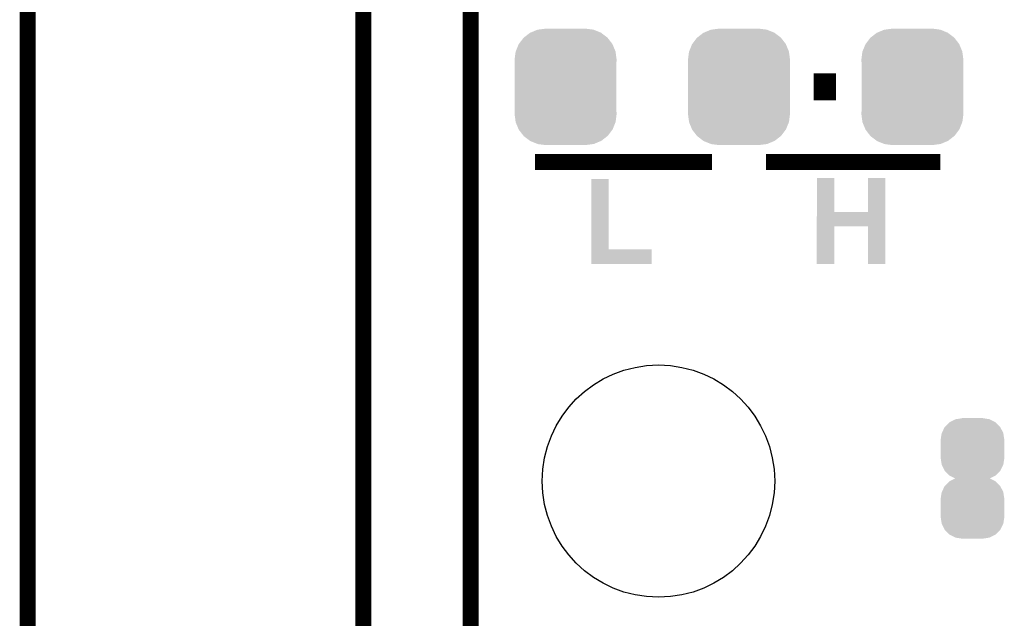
# Model space of a CAD drawing. Extents: x -1.3 to 24.2, y -3.9 to 39.2.
# Tile 14 of 30: x -1.3 to 8, y 28.9 to 34.6. Entities that reach past the tile are written whole.
import ezdxf

# ---------------------------------------------------------------- set-up
doc = ezdxf.new("R2010")
doc.units = 0
doc.layers.get('0').update_dxf_attribs({"linetype": 'CONTINUOUS'})
for name, color, linetype in [('WRLS_2_4GHZ_CLICK_V100_GKO', 14, 'CONTINUOUS'), ('WRLS_2_4GHZ_CLICK_V100_GTO', 12, 'CONTINUOUS'), ('WRLS_2_4GHZ_CLICK_V100_GTS', 13, 'CONTINUOUS')]:
    doc.layers.add(name, color=color, linetype=linetype)

# ---------------------------------------------------------------- blocks, each defined once
blk = doc.blocks.new('ROUND_16')
blk.add_circle((0, 0), 1.0998)
blk = doc.blocks.new('CUSTOM_83')
for points in [[(-0.214962, 0.253464), (-0.16211, 0.280732), (0.216076, 0.253464), (0.160948, 0.280732)], [(-0.16211, 0.280732), (-0.155604, 0.281774), (0.160948, 0.280732), (0.15884, 0.281774)], [(-0.155604, 0.281774), (-0.099074, 0.290828), (0.15884, 0.281774), (0.09906, 0.290828)], [(-0.099074, 0.290828), (-0.09906, 0.29083), (0.09906, 0.290828), (0.09906, 0.29083)], [(-0.09906, 0.29083), (-0.09906, 0.2921), (0.09906, 0.29083), (0.09906, 0.2921)], [(-0.290322, 0.15195), (-0.263624, 0.20592), (0.290892, 0.15195), (0.263044, 0.20592)], [(-0.263624, 0.20592), (-0.260894, 0.208698), (0.263044, 0.20592), (0.26161, 0.208698)], [(-0.260894, 0.208698), (-0.218856, 0.251454), (0.26161, 0.208698), (0.218122, 0.251454)], [(-0.218856, 0.251454), (-0.214962, 0.253464), (0.218122, 0.251454), (0.216076, 0.253464)], [(-0.30099, 0.0889), (-0.291936, 0.148686), (0.30099, 0.0889), (0.291416, 0.148686)], [(-0.291936, 0.148686), (-0.290322, 0.15195), (0.291416, 0.148686), (0.290892, 0.15195)], [(-0.30099, -0.0889), (-0.30099, 0.0889), (0.30099, -0.0889), (0.30099, 0.0889)], [(-0.291414, -0.148682), (-0.30099, -0.0889), (0.291936, -0.148682), (0.30099, -0.0889)], [(-0.290892, -0.15195), (-0.291414, -0.148682), (0.290318, -0.15195), (0.291936, -0.148682)], [(-0.263048, -0.205916), (-0.290892, -0.15195), (0.263624, -0.205916), (0.290318, -0.15195)], [(-0.261614, -0.208696), (-0.263048, -0.205916), (0.26089, -0.208696), (0.263624, -0.205916)], [(-0.218128, -0.25145), (-0.261614, -0.208696), (0.218858, -0.25145), (0.26089, -0.208696)], [(-0.21608, -0.253464), (-0.218128, -0.25145), (0.214954, -0.253464), (0.218858, -0.25145)], [(-0.16096, -0.28073), (-0.21608, -0.253464), (0.16211, -0.28073), (0.214954, -0.253464)], [(-0.158846, -0.281776), (-0.16096, -0.28073), (0.155578, -0.281776), (0.16211, -0.28073)], [(-0.099072, -0.290828), (-0.158846, -0.281776), (0.09906, -0.290828), (0.155578, -0.281776)], [(-0.09906, -0.29083), (-0.099072, -0.290828), (0.09906, -0.29083), (0.09906, -0.290828)], [(-0.09906, -0.2921), (-0.09906, -0.29083), (0.09906, -0.2921), (0.09906, -0.29083)]]:
    blk.add_solid(points)
blk = doc.blocks.new('CUSTOM_85')
for points in [[(-0.39837, 0.46429), (-0.394942, 0.46695), (0.397774, 0.46429), (0.39571, 0.46695)], [(-0.394942, 0.46695), (-0.337632, 0.511416), (0.39571, 0.46695), (0.33685, 0.511416)], [(-0.337632, 0.511416), (-0.333154, 0.513288), (0.33685, 0.511416), (0.334372, 0.513288)], [(-0.333154, 0.513288), (-0.266706, 0.541062), (0.334372, 0.513288), (0.265446, 0.541062)], [(-0.266706, 0.541062), (-0.259492, 0.54202), (0.265446, 0.541062), (0.263068, 0.54202)], [(-0.259492, 0.54202), (-0.1905, 0.55118), (0.263068, 0.54202), (0.1905, 0.55118)], [(-0.471976, 0.335286), (-0.444708, 0.402952), (0.472482, 0.335286), (0.4442, 0.402952)], [(-0.444708, 0.402952), (-0.442246, 0.406212), (0.4442, 0.402952), (0.442836, 0.406212)], [(-0.442246, 0.406212), (-0.39837, 0.46429), (0.442836, 0.406212), (0.397774, 0.46429)], [(-0.4826, 0.25908), (-0.47344, 0.331648), (0.4826, 0.25908), (0.472966, 0.331648)], [(-0.47344, 0.331648), (-0.471976, 0.335286), (0.472966, 0.331648), (0.472482, 0.335286)], [(-0.48133, 0.231872), (-0.4826, 0.25908), (0.48133, 0.231872), (0.4826, 0.25908)], [(-0.48133, -0.231872), (-0.48133, 0.231872), (0.48133, -0.231872), (0.48133, 0.231872)], [(-0.4826, -0.25908), (-0.48133, -0.231872), (0.4826, -0.25908), (0.48133, -0.231872)], [(-0.472964, -0.331648), (-0.4826, -0.25908), (0.47344, -0.331648), (0.4826, -0.25908)], [(-0.472482, -0.335286), (-0.472964, -0.331648), (0.471974, -0.335286), (0.47344, -0.331648)], [(-0.444198, -0.402952), (-0.472482, -0.335286), (0.444708, -0.402952), (0.471974, -0.335286)], [(-0.442836, -0.406212), (-0.444198, -0.402952), (0.442244, -0.406212), (0.444708, -0.402952)], [(-0.397772, -0.46429), (-0.442836, -0.406212), (0.39837, -0.46429), (0.442244, -0.406212)], [(-0.39571, -0.46695), (-0.397772, -0.46429), (0.39494, -0.46695), (0.39837, -0.46429)], [(-0.336848, -0.511416), (-0.39571, -0.46695), (0.337632, -0.511416), (0.39494, -0.46695)], [(-0.334372, -0.513288), (-0.336848, -0.511416), (0.333152, -0.513288), (0.337632, -0.511416)], [(-0.265444, -0.541062), (-0.334372, -0.513288), (0.266706, -0.541062), (0.333152, -0.513288)], [(-0.263068, -0.54202), (-0.265444, -0.541062), (0.25949, -0.54202), (0.266706, -0.541062)], [(-0.1905, -0.55118), (-0.263068, -0.54202), (0.1905, -0.55118), (0.25949, -0.54202)]]:
    blk.add_solid(points)

msp = doc.modelspace()

# ---------------------------------------------------------------- linework, layer by layer
at = {"layer": 'WRLS_2_4GHZ_CLICK_V100_GKO', "const_width": 0.1524}
for points in [[(1.905, 24.80056), (1.905, 39.116)], [(2.921, 25.4), (2.921, 37.973)], [(-1.27, -3.81), (-1.27, 36.83)]]:
    msp.add_lwpolyline(points, dxfattribs=at)
at = {"layer": 'WRLS_2_4GHZ_CLICK_V100_GTO'}
for points, const_width in [([(6.16712, 33.9598), (6.38048, 33.9598)], 0.254), ([(3.5306, 33.2486), (5.207, 33.2486)], 0.1524), ([(5.715, 33.2486), (7.366, 33.2486)], 0.1524)]:
    msp.add_lwpolyline(points, dxfattribs=dict(at, const_width=const_width))
for points in [[(4.064002, 32.42056), (4.06402, 33.088558), (4.229122, 32.42056), (4.2291, 33.088558)], [(4.06402, 33.088558), (4.064022, 33.08858), (4.2291, 33.088558), (4.064022, 33.08858)], [(6.197612, 32.77616), (6.19762, 33.096178), (6.362722, 32.77616), (6.3627, 33.096178)], [(6.19762, 33.096178), (6.197622, 33.0962), (6.3627, 33.096178), (6.197622, 33.0962)], [(6.68274, 32.776182), (6.68276, 33.096178), (6.84529, 32.776182), (6.8453, 33.096178)], [(6.68276, 33.096178), (6.682762, 33.0962), (6.8453, 33.096178), (6.682762, 33.0962)], [(6.197608, 32.639), (6.197612, 32.77616), (6.845286, 32.639), (6.84529, 32.77616)], [(6.362722, 32.77616), (6.68274, 32.776182), (6.84529, 32.77616), (6.84529, 32.776182)], [(6.1976, 32.283422), (6.197608, 32.638978), (6.362678, 32.283422), (6.3627, 32.638978)], [(6.197608, 32.638978), (6.197608, 32.639), (6.3627, 32.638978), (6.682718, 32.639)], [(6.68274, 32.283422), (6.682718, 32.639), (6.845278, 32.283422), (6.845286, 32.639)], [(4.064, 32.283422), (4.064002, 32.420538), (4.635478, 32.283422), (4.6355, 32.420538)], [(4.064002, 32.420538), (4.064002, 32.42056), (4.6355, 32.420538), (4.229122, 32.42056)], [(4.635478, 32.2834), (4.064, 32.283422), (4.635478, 32.2834), (4.635478, 32.283422)], [(6.362678, 32.2834), (6.1976, 32.283422), (6.362678, 32.2834), (6.362678, 32.283422)], [(6.845278, 32.2834), (6.68274, 32.283422), (6.845278, 32.2834), (6.845278, 32.283422)]]:
    msp.add_solid(points, dxfattribs=at)

# ---------------------------------------------------------------- block references
at = {"layer": 'WRLS_2_4GHZ_CLICK_V100_GTS'}
for name, p in [('CUSTOM_85', (3.82016, 33.9598)), ('CUSTOM_85', (5.461, 33.9598)), ('CUSTOM_85', (7.10184, 33.9598)), ('ROUND_16', (4.699, 30.226)), ('CUSTOM_83', (7.6708, 30.5308)), ('CUSTOM_83', (7.6708, 29.972))]:
    msp.add_blockref(name, p, dxfattribs=at)

doc.saveas('drawing.dxf')
